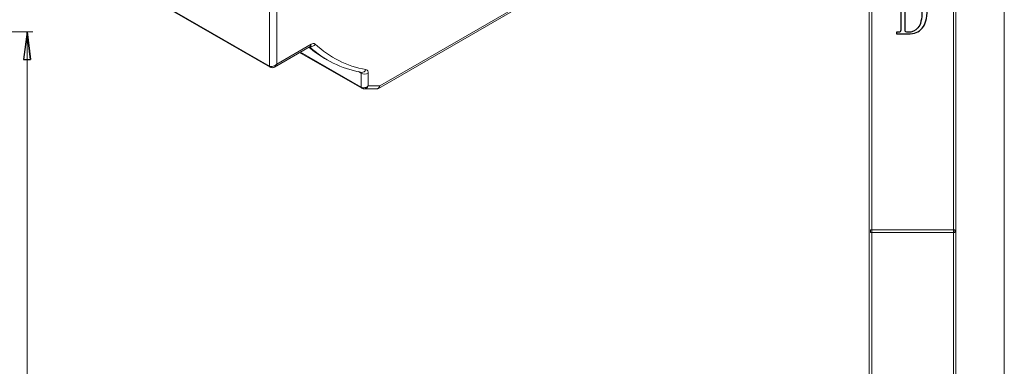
# Model space of a CAD drawing. Header units: millimetres. Extents: x -420 to 420, y -297 to 297.
# Tile 133 of 197: x 222 to 420, y -27 to 42. Entities that reach past the tile are written whole.
import ezdxf

# ---------------------------------------------------------------- set-up
doc = ezdxf.new("R2010")
doc.units = ezdxf.units.MM
doc.header["$MEASUREMENT"] = 0
doc.layers.add('layer 1', color=7, linetype='Continuous')

msp = doc.modelspace()

# ---------------------------------------------------------------- linework, layer by layer
at = {"layer": 'layer 1', "color": 7, "lineweight": 9}
for points in [[(420.1294, -297.3481), (420.1294, -297.3481), (420.1294, 296.9891), (420.1294, 296.9891)], [(420.1294, -297.3481), (420.1294, -297.3481), (420.1294, 296.9891), (420.1294, 296.9891)], [(420.1294, -297.3481), (420.1294, -297.3481), (420.1294, 296.9891), (420.1294, 296.9891)], [(420.1294, -297.3481), (420.1294, -297.3481), (420.1294, 296.9891), (420.1294, 296.9891)], [(420.1294, -297.3481), (420.1294, -297.3481), (420.1294, 296.9891), (420.1294, 296.9891)], [(420.1294, -297.3481), (420.1294, -297.3481), (420.1294, 296.9891), (420.1294, 296.9891)], [(420.1294, -297.3481), (420.1294, -297.3481), (420.1294, 296.9891), (420.1294, 296.9891)], [(420.1294, -297.3481), (420.1294, -297.3481), (420.1294, 296.9891), (420.1294, 296.9891)], [(420.1294, -297.3481), (420.1294, -297.3481), (420.1294, 296.9891), (420.1294, 296.9891)], [(420.1294, -297.3481), (420.1294, -297.3481), (420.1294, 296.9891), (420.1294, 296.9891)], [(420.1294, -297.3481), (420.1294, -297.3481), (420.1294, 296.9891), (420.1294, 296.9891)], [(420.1294, -297.3481), (420.1294, -297.3481), (420.1294, 296.9891), (420.1294, 296.9891)], [(420.1294, -297.3481), (420.1294, -297.3481), (420.1294, 296.9891), (420.1294, 296.9891)], [(420.1294, -297.3481), (420.1294, -297.3481), (420.1294, 296.9891), (420.1294, 296.9891)], [(420.1294, -297.3481), (420.1294, -297.3481), (420.1294, 296.9891), (420.1294, 296.9891)], [(420.1294, -297.3481), (420.1294, -297.3481), (420.1294, 296.9891), (420.1294, 296.9891)], [(420.1294, -297.3481), (420.1294, -297.3481), (420.1294, 296.9891), (420.1294, 296.9891)], [(420.1294, -297.3481), (420.1294, -297.3481), (420.1294, 296.9891), (420.1294, 296.9891)], [(420.1294, -297.3481), (420.1294, -297.3481), (420.1294, 296.9891), (420.1294, 296.9891)], [(420.1294, -297.3481), (420.1294, -297.3481), (420.1294, 296.9891), (420.1294, 296.9891)], [(420.1294, -297.3481), (420.1294, -297.3481), (420.1294, 296.9891), (420.1294, 296.9891)], [(271.9945, 33.1364), (271.9945, 33.1364), (271.9945, 168.4927), (271.9945, 168.4927)], [(273.4154, 168.0824), (273.4154, 168.0824), (273.4154, 33.5465), (273.4154, 33.5465)], [(293.9171, 28.6354), (293.9171, 28.6354), (367.0981, 70.8818), (367.0981, 70.8818)], [(294.1846, 29.1294), (294.1846, 29.1294), (367.3063, 71.3418), (367.3063, 71.3418)], [(234.6204, 54.7119), (234.6204, 54.7119), (271.9945, 33.1364), (271.9945, 33.1364)], [(234.7838, 54.4477), (234.7838, 54.4477), (272.0987, 32.9064), (272.0987, 32.9064)], [(141.4562, 40.0585), (141.4562, 40.0585), (224.2573, 40.0585), (224.2573, 40.0585)], [(223.0871, 40.0585), (223.0871, 40.0585), (223.0871, -151.8303), (223.0871, -151.8303)], [(281.1902, 37.551), (280.9386, 37.7396), (280.5923, 37.7374), (280.3432, 37.5459)], [(272.956, 32.9415), (272.956, 32.9415), (280.1351, 37.086), (280.1351, 37.086)], [(273.4154, 33.5465), (273.4154, 33.5465), (280.3432, 37.5459), (280.3432, 37.5459)], [(278.0424, 35.8777), (278.0424, 35.8777), (290.569, 28.6462), (290.569, 28.6462)], [(278.1895, 35.9627), (278.1895, 35.9627), (290.4649, 28.8763), (290.4649, 28.8763)], [(279.911, 36.9565), (280.8942, 36.1006), (281.9575, 35.3412), (283.0861, 34.6891)], [(280.0788, 36.9859), (282.9406, 34.3675), (286.4871, 32.6154), (290.3053, 31.933)], [(280.0974, 37.0642), (280.5264, 36.9919), (280.9571, 37.1837), (281.1902, 37.551)], [(280.1351, 37.086), (280.2833, 37.1898), (280.3631, 37.366), (280.3432, 37.5459)], [(281.1902, 37.551), (284.0307, 34.895), (287.5792, 33.1175), (291.4073, 32.4336)], [(283.0861, 34.6891), (283.0861, 34.6891), (283.6546, 34.3609), (283.6546, 34.3609)], [(271.9945, 33.1364), (271.9847, 33.0464), (272.0245, 32.9582), (272.0987, 32.9064)], [(271.9945, 33.1364), (271.9945, 33.1364), (271.9945, 33.1362), (271.9945, 33.1362)], [(272.705, 33.0866), (272.705, 33.0866), (272.705, 33.0866), (272.705, 33.0866)], [(272.9763, 32.9536), (273.1674, 33.0719), (273.3245, 33.2841), (273.4154, 33.5465)], [(272.9763, 32.9536), (273.1674, 33.0719), (273.3245, 33.2841), (273.4154, 33.5465)], [(272.9763, 32.9536), (273.1674, 33.0719), (273.3245, 33.2841), (273.4154, 33.5465)], [(272.9763, 32.9536), (273.1674, 33.0719), (273.3245, 33.2841), (273.4154, 33.5465)], [(272.9763, 32.9536), (273.1674, 33.0719), (273.3245, 33.2841), (273.4154, 33.5465)], [(272.9763, 32.9536), (273.1674, 33.0719), (273.3245, 33.2841), (273.4154, 33.5465)], [(272.9763, 32.9536), (273.1674, 33.0719), (273.3245, 33.2841), (273.4154, 33.5465)], [(272.9763, 32.9536), (273.1674, 33.0719), (273.3245, 33.2841), (273.4154, 33.5465)], [(272.9763, 32.9536), (273.1674, 33.0719), (273.3245, 33.2841), (273.4154, 33.5465)], [(272.9763, 32.9536), (273.1674, 33.0719), (273.3245, 33.2841), (273.4154, 33.5465)], [(272.9763, 32.9536), (273.1674, 33.0719), (273.3245, 33.2841), (273.4154, 33.5465)], [(272.9763, 32.9536), (273.1674, 33.0719), (273.3245, 33.2841), (273.4154, 33.5465)], [(272.9763, 32.9536), (273.1674, 33.0719), (273.3245, 33.2841), (273.4154, 33.5465)], [(272.9763, 32.9536), (273.1674, 33.0719), (273.3245, 33.2841), (273.4154, 33.5465)], [(272.9763, 32.9536), (273.1674, 33.0719), (273.3245, 33.2841), (273.4154, 33.5465)], [(272.9763, 32.9536), (273.1674, 33.0719), (273.3245, 33.2841), (273.4154, 33.5465)], [(272.9763, 32.9536), (273.1674, 33.0719), (273.3245, 33.2841), (273.4154, 33.5465)], [(272.9763, 32.9536), (273.1674, 33.0719), (273.3245, 33.2841), (273.4154, 33.5465)], [(272.9763, 32.9536), (273.1674, 33.0719), (273.3245, 33.2841), (273.4154, 33.5465)], [(272.9763, 32.9536), (273.1674, 33.0719), (273.3245, 33.2841), (273.4154, 33.5465)], [(272.9763, 32.9536), (273.1674, 33.0719), (273.3245, 33.2841), (273.4154, 33.5465)], [(272.9763, 32.9536), (272.9763, 32.9536), (272.9763, 32.9536), (272.9763, 32.9536)], [(273.4154, 33.5465), (273.4154, 33.5465), (273.4154, 33.5465), (273.4154, 33.5465)], [(273.4154, 33.5465), (273.4154, 33.5465), (273.4154, 33.5465), (273.4154, 33.5465)], [(290.4649, 31.6829), (290.4649, 31.6829), (289.8967, 32.011), (289.8967, 32.011)], [(290.4649, 31.6829), (290.4708, 31.7602), (290.4432, 31.8362), (290.3894, 31.8921)], [(290.5099, 31.8564), (290.9064, 31.8187), (291.2771, 32.057), (291.4073, 32.4336)], [(291.8857, 31.6829), (291.9358, 32.0175), (291.7316, 32.3375), (291.4073, 32.4336)], [(290.4649, 28.8763), (290.4649, 28.8763), (290.4649, 31.6829), (290.4649, 31.6829)], [(290.4649, 31.6829), (290.9103, 31.452), (291.4402, 31.452), (291.8857, 31.6829)], [(291.8857, 31.6829), (291.8857, 31.6829), (291.8857, 29.1297), (291.8857, 29.1297)], [(290.4649, 28.8763), (290.4559, 28.7865), (290.4956, 28.6987), (290.569, 28.6462)], [(290.4649, 28.8763), (290.4649, 28.8763), (290.4649, 28.8761), (290.4649, 28.8761)], [(290.996, 28.5353), (290.996, 28.5353), (293.5425, 28.5349), (293.5425, 28.5349)], [(291.0044, 28.5353), (291.3405, 28.5392), (291.6847, 28.7712), (291.8857, 29.1297)], [(291.0044, 28.5353), (291.3405, 28.5392), (291.6847, 28.7712), (291.8857, 29.1297)], [(291.0044, 28.5353), (291.3405, 28.5392), (291.6847, 28.7712), (291.8857, 29.1297)], [(291.0044, 28.5353), (291.3405, 28.5392), (291.6847, 28.7712), (291.8857, 29.1297)], [(291.0044, 28.5353), (291.3405, 28.5392), (291.6847, 28.7712), (291.8857, 29.1297)], [(291.0044, 28.5353), (291.3405, 28.5392), (291.6847, 28.7712), (291.8857, 29.1297)], [(291.0044, 28.5353), (291.3405, 28.5392), (291.6847, 28.7712), (291.8857, 29.1297)], [(291.0044, 28.5353), (291.3405, 28.539), (291.6847, 28.7712), (291.8857, 29.1297)], [(291.0044, 28.5353), (291.3405, 28.539), (291.6847, 28.7712), (291.8857, 29.1297)], [(291.0044, 28.5353), (291.3405, 28.539), (291.6847, 28.7712), (291.8857, 29.1297)], [(291.0044, 28.5353), (291.3405, 28.539), (291.6847, 28.7712), (291.8857, 29.1297)], [(291.0044, 28.5353), (291.3405, 28.539), (291.6847, 28.7712), (291.8857, 29.1297)], [(291.0044, 28.5353), (291.3405, 28.539), (291.6847, 28.7712), (291.8857, 29.1297)], [(291.0044, 28.5353), (291.3405, 28.539), (291.6847, 28.7712), (291.8857, 29.1297)], [(291.0044, 28.5353), (291.3405, 28.539), (291.6847, 28.7712), (291.8857, 29.1297)], [(291.0044, 28.5353), (291.3405, 28.539), (291.6847, 28.7712), (291.8857, 29.1297)], [(291.0044, 28.5353), (291.3405, 28.539), (291.6847, 28.7712), (291.8857, 29.1297)], [(291.0044, 28.5351), (291.3405, 28.539), (291.6847, 28.7712), (291.8857, 29.1297)], [(291.0044, 28.5351), (291.3405, 28.539), (291.6847, 28.7712), (291.8857, 29.1297)], [(291.0044, 28.5351), (291.3405, 28.539), (291.6847, 28.7712), (291.8857, 29.1297)], [(291.0044, 28.5351), (291.3405, 28.539), (291.6847, 28.7712), (291.8857, 29.1297)], [(291.0044, 28.5353), (291.0044, 28.5353), (291.0044, 28.5351), (291.0044, 28.5351)], [(291.1754, 28.7806), (291.1754, 28.7806), (291.1754, 28.7806), (291.1754, 28.7806)], [(291.8857, 29.1297), (291.8857, 29.1297), (294.1846, 29.1294), (294.1846, 29.1294)], [(291.8857, 29.1297), (291.8857, 29.1297), (291.8857, 29.1297), (291.8857, 29.1297)], [(291.8857, 29.1297), (291.8857, 29.1297), (291.8857, 29.1297), (291.8857, 29.1297)], [(293.5425, 28.5349), (293.8373, 28.5349), (294.0889, 28.7678), (294.1846, 29.1294)], [(293.5425, 28.5349), (293.8373, 28.5349), (294.0889, 28.7678), (294.1846, 29.1294)], [(293.5425, 28.5349), (293.8373, 28.5349), (294.0889, 28.7678), (294.1846, 29.1294)], [(293.5425, 28.5349), (293.8373, 28.5349), (294.0889, 28.7678), (294.1846, 29.1294)], [(293.5425, 28.5349), (293.8373, 28.5349), (294.0889, 28.7678), (294.1846, 29.1294)], [(293.5425, 28.5349), (293.8373, 28.5349), (294.0889, 28.7678), (294.1846, 29.1294)], [(293.5425, 28.5349), (293.8373, 28.5349), (294.0889, 28.7678), (294.1846, 29.1294)], [(293.5425, 28.5349), (293.8373, 28.5349), (294.0889, 28.7678), (294.1846, 29.1294)], [(293.5425, 28.5349), (293.8373, 28.5349), (294.0889, 28.7678), (294.1846, 29.1294)], [(293.5425, 28.5349), (293.8373, 28.5349), (294.0889, 28.7678), (294.1846, 29.1294)], [(293.5425, 28.5349), (293.8373, 28.5349), (294.0889, 28.7678), (294.1846, 29.1294)], [(293.5425, 28.5349), (293.8373, 28.5349), (294.0889, 28.7678), (294.1846, 29.1294)], [(293.5425, 28.5349), (293.8373, 28.5349), (294.0889, 28.7678), (294.1846, 29.1294)], [(293.5425, 28.5349), (293.8373, 28.5349), (294.0889, 28.7678), (294.1846, 29.1294)], [(293.5425, 28.5349), (293.8373, 28.5349), (294.0889, 28.7678), (294.1846, 29.1294)], [(293.5425, 28.5349), (293.8373, 28.5349), (294.0889, 28.7678), (294.1846, 29.1294)], [(293.5425, 28.5349), (293.8373, 28.5349), (294.0889, 28.7678), (294.1846, 29.1294)], [(293.5425, 28.5349), (293.8373, 28.5349), (294.0889, 28.7678), (294.1846, 29.1294)], [(293.5425, 28.5349), (293.8373, 28.5349), (294.0889, 28.7678), (294.1846, 29.1294)], [(293.5425, 28.5349), (293.8373, 28.5349), (294.0889, 28.7678), (294.1846, 29.1294)], [(293.5425, 28.5349), (293.8373, 28.5349), (294.0889, 28.7678), (294.1846, 29.1294)], [(293.5425, 28.5349), (293.5425, 28.5349), (293.5425, 28.5349), (293.5425, 28.5349)], [(293.9161, 28.6348), (294.0658, 28.7206), (294.1623, 28.8985), (294.1846, 29.1294)], [(293.9161, 28.6348), (294.0658, 28.7206), (294.1623, 28.8985), (294.1846, 29.1294)], [(293.9161, 28.6348), (294.0658, 28.7206), (294.1623, 28.8985), (294.1846, 29.1294)], [(293.9161, 28.6348), (294.0658, 28.7206), (294.1623, 28.8985), (294.1846, 29.1294)], [(293.9161, 28.6348), (294.0658, 28.7206), (294.1623, 28.8985), (294.1846, 29.1294)], [(293.9161, 28.6348), (294.0658, 28.7206), (294.1623, 28.8985), (294.1846, 29.1294)], [(293.9161, 28.6348), (294.0658, 28.7206), (294.1623, 28.8985), (294.1846, 29.1294)], [(293.9161, 28.6348), (294.0658, 28.7206), (294.1623, 28.8985), (294.1846, 29.1294)], [(293.9161, 28.6348), (294.0658, 28.7206), (294.1623, 28.8985), (294.1846, 29.1294)], [(293.9161, 28.6348), (294.0658, 28.7206), (294.1623, 28.8985), (294.1846, 29.1294)], [(293.9161, 28.6348), (294.0658, 28.7206), (294.1623, 28.8985), (294.1846, 29.1294)], [(293.9161, 28.6348), (294.0658, 28.7206), (294.1623, 28.8985), (294.1846, 29.1294)], [(293.9161, 28.6348), (294.0658, 28.7206), (294.1623, 28.8985), (294.1846, 29.1294)], [(293.9161, 28.6348), (294.0658, 28.7206), (294.1623, 28.8985), (294.1846, 29.1294)], [(293.9161, 28.6348), (294.0658, 28.7206), (294.1623, 28.8985), (294.1846, 29.1294)], [(293.9161, 28.6348), (294.0658, 28.7206), (294.1623, 28.8985), (294.1846, 29.1294)], [(293.9161, 28.6348), (294.0658, 28.7206), (294.1623, 28.8985), (294.1846, 29.1294)], [(293.9161, 28.6348), (294.0658, 28.7206), (294.1623, 28.8985), (294.1846, 29.1294)], [(293.9161, 28.6348), (294.0658, 28.7206), (294.1623, 28.8985), (294.1846, 29.1294)], [(293.9161, 28.6348), (294.0658, 28.7203), (294.1623, 28.8985), (294.1846, 29.1294)], [(293.9161, 28.6348), (294.0658, 28.7203), (294.1623, 28.8985), (294.1846, 29.1294)], [(293.9161, 28.6348), (293.9161, 28.6348), (293.9161, 28.6348), (293.9161, 28.6348)], [(294.1846, 29.1294), (294.1846, 29.1294), (294.1846, 29.1294), (294.1846, 29.1294)], [(294.1846, 29.1294), (294.1846, 29.1294), (294.1846, 29.1294), (294.1846, 29.1294)]]:
    msp.add_open_spline(points, degree=3, dxfattribs=at)
for points, knots in [([(410.3845, -287.3425), (410.3845, -287.3425), (409.8847, -287.3425), (409.8847, -287.3425), (409.8847, -287.3425), (409.8847, -287.3425), (409.8847, 286.9833), (409.8847, 286.9833), (409.8847, 286.9833), (409.8847, 286.9833), (410.3845, 286.9833), (410.3845, 286.9833), (410.3845, 286.9833), (410.3845, 286.9833), (410.3845, -287.3425), (410.3845, -287.3425)], [0, 0, 0, 0, 0.2, 0.2, 0.2, 0.2, 0.4, 0.4, 0.4, 0.4, 0.6, 0.6, 0.6, 0.6, 1, 1, 1, 1]), ([(393.3934, -270.3329), (393.3934, -270.3329), (392.8935, -270.3329), (392.8935, -270.3329), (392.8935, -270.3329), (392.8935, -270.3329), (392.8935, 269.9737), (392.8935, 269.9737), (392.8935, 269.9737), (392.8935, 269.9737), (393.3934, 269.9737), (393.3934, 269.9737), (393.3934, 269.9737), (393.3934, 269.9737), (393.3934, -270.3329), (393.3934, -270.3329)], [0, 0, 0, 0, 0.2, 0.2, 0.2, 0.2, 0.4, 0.4, 0.4, 0.4, 0.6, 0.6, 0.6, 0.6, 1, 1, 1, 1]), ([(223.7903, 34.4325), (223.7903, 34.4325), (222.3838, 34.4325), (222.3838, 34.4325), (222.3838, 34.4325), (222.3838, 34.4325), (223.0871, 40.0585), (223.0871, 40.0585)], [0, 0, 0, 0, 0.33333333, 0.33333333, 0.33333333, 0.33333333, 1, 1, 1, 1]), ([(223.0871, 40.0585), (223.0871, 40.0585), (223.7903, 34.4325), (223.7903, 34.4325), (223.7903, 34.4325), (223.0871, 40.0585), (223.0871, 40.0585)], [0, 0, 0, 0, 1, 1, 1, 6.66977656, 6.66977656, 6.66977656, 6.66977656]), ([(280.1351, 37.086), (280.1565, 37.0952), (280.1783, 37.1044), (280.1706, 37.1034), (280.1706, 37.1034), (280.1698, 37.1034), (280.1688, 37.1032), (280.1678, 37.103)], [0, 0, 0, 0, 0.33333333, 0.33333333, 0.33333333, 0.33333333, 1, 1, 1, 1]), ([(271.9945, 33.1364), (272.183, 33.0275), (272.4386, 33.0097), (272.705, 33.0866), (272.705, 33.0866), (272.9715, 33.1636), (273.2271, 33.3289), (273.4154, 33.5465)], [0, 0, 0, 0, 0.33333333, 0.33333333, 0.33333333, 0.33333333, 1, 1, 1, 1]), ([(271.9945, 33.1364), (272.183, 33.0275), (272.4386, 33.0097), (272.705, 33.0866), (272.705, 33.0866), (272.9715, 33.1636), (273.2271, 33.3289), (273.4154, 33.5465)], [0, 0, 0, 0, 0.33333333, 0.33333333, 0.33333333, 0.33333333, 1, 1, 1, 1]), ([(271.9945, 33.1364), (272.183, 33.0275), (272.4386, 33.0097), (272.705, 33.0866), (272.705, 33.0866), (272.9715, 33.1636), (273.2271, 33.3289), (273.4154, 33.5465)], [0, 0, 0, 0, 0.33333333, 0.33333333, 0.33333333, 0.33333333, 1, 1, 1, 1]), ([(271.9945, 33.1364), (272.183, 33.0275), (272.4386, 33.0097), (272.705, 33.0866), (272.705, 33.0866), (272.9715, 33.1636), (273.2271, 33.3289), (273.4154, 33.5465)], [0, 0, 0, 0, 0.33333333, 0.33333333, 0.33333333, 0.33333333, 1, 1, 1, 1]), ([(271.9945, 33.1364), (272.183, 33.0275), (272.4386, 33.0097), (272.705, 33.0866), (272.705, 33.0866), (272.9715, 33.1636), (273.2271, 33.3289), (273.4154, 33.5465)], [0, 0, 0, 0, 0.33333333, 0.33333333, 0.33333333, 0.33333333, 1, 1, 1, 1]), ([(271.9945, 33.1364), (272.183, 33.0275), (272.4386, 33.0097), (272.705, 33.0866), (272.705, 33.0866), (272.9715, 33.1636), (273.2271, 33.3289), (273.4154, 33.5465)], [0, 0, 0, 0, 0.33333333, 0.33333333, 0.33333333, 0.33333333, 1, 1, 1, 1]), ([(271.9945, 33.1364), (272.183, 33.0275), (272.4386, 33.0097), (272.705, 33.0866), (272.705, 33.0866), (272.9715, 33.1636), (273.2271, 33.3289), (273.4154, 33.5465)], [0, 0, 0, 0, 0.33333333, 0.33333333, 0.33333333, 0.33333333, 1, 1, 1, 1]), ([(271.9945, 33.1364), (272.183, 33.0275), (272.4386, 33.0097), (272.705, 33.0866), (272.705, 33.0866), (272.9715, 33.1636), (273.2271, 33.3289), (273.4154, 33.5465)], [0, 0, 0, 0, 0.33333333, 0.33333333, 0.33333333, 0.33333333, 1, 1, 1, 1]), ([(271.9945, 33.1364), (272.183, 33.0275), (272.4386, 33.0097), (272.705, 33.0866), (272.705, 33.0866), (272.9715, 33.1636), (273.2271, 33.3289), (273.4154, 33.5465)], [0, 0, 0, 0, 0.33333333, 0.33333333, 0.33333333, 0.33333333, 1, 1, 1, 1]), ([(271.9945, 33.1364), (272.183, 33.0275), (272.4386, 33.0097), (272.705, 33.0866), (272.705, 33.0866), (272.9715, 33.1636), (273.2271, 33.3289), (273.4154, 33.5465)], [0, 0, 0, 0, 0.33333333, 0.33333333, 0.33333333, 0.33333333, 1, 1, 1, 1]), ([(271.9945, 33.1364), (272.183, 33.0275), (272.4386, 33.0097), (272.705, 33.0866), (272.705, 33.0866), (272.9715, 33.1636), (273.2271, 33.3289), (273.4154, 33.5465)], [0, 0, 0, 0, 0.33333333, 0.33333333, 0.33333333, 0.33333333, 1, 1, 1, 1]), ([(271.9945, 33.1362), (272.183, 33.0275), (272.4386, 33.0097), (272.705, 33.0866), (272.705, 33.0866), (272.9715, 33.1636), (273.2271, 33.3289), (273.4154, 33.5465)], [0, 0, 0, 0, 0.33333333, 0.33333333, 0.33333333, 0.33333333, 1, 1, 1, 1]), ([(271.9945, 33.1362), (272.183, 33.0275), (272.4386, 33.0097), (272.705, 33.0866), (272.705, 33.0866), (272.9715, 33.1636), (273.2271, 33.3289), (273.4154, 33.5465)], [0, 0, 0, 0, 0.33333333, 0.33333333, 0.33333333, 0.33333333, 1, 1, 1, 1]), ([(271.9945, 33.1362), (272.183, 33.0275), (272.4386, 33.0097), (272.705, 33.0866), (272.705, 33.0866), (272.9715, 33.1636), (273.2271, 33.3289), (273.4154, 33.5465)], [0, 0, 0, 0, 0.33333333, 0.33333333, 0.33333333, 0.33333333, 1, 1, 1, 1]), ([(271.9945, 33.1362), (272.183, 33.0275), (272.4386, 33.0097), (272.705, 33.0866), (272.705, 33.0866), (272.9715, 33.1636), (273.2271, 33.3289), (273.4154, 33.5465)], [0, 0, 0, 0, 0.33333333, 0.33333333, 0.33333333, 0.33333333, 1, 1, 1, 1]), ([(271.9945, 33.1362), (272.183, 33.0275), (272.4386, 33.0097), (272.705, 33.0866), (272.705, 33.0866), (272.9715, 33.1636), (273.2271, 33.3289), (273.4154, 33.5465)], [0, 0, 0, 0, 0.33333333, 0.33333333, 0.33333333, 0.33333333, 1, 1, 1, 1]), ([(271.9945, 33.1362), (272.183, 33.0275), (272.4386, 33.0097), (272.705, 33.0866), (272.705, 33.0866), (272.9715, 33.1636), (273.2271, 33.3289), (273.4154, 33.5465)], [0, 0, 0, 0, 0.33333333, 0.33333333, 0.33333333, 0.33333333, 1, 1, 1, 1]), ([(271.9945, 33.1362), (272.183, 33.0275), (272.4386, 33.0097), (272.705, 33.0866), (272.705, 33.0866), (272.9715, 33.1636), (273.2271, 33.3289), (273.4154, 33.5465)], [0, 0, 0, 0, 0.33333333, 0.33333333, 0.33333333, 0.33333333, 1, 1, 1, 1]), ([(271.9945, 33.1362), (272.183, 33.0275), (272.4386, 33.0097), (272.705, 33.0866), (272.705, 33.0866), (272.9715, 33.1636), (273.2271, 33.3289), (273.4154, 33.5465)], [0, 0, 0, 0, 0.33333333, 0.33333333, 0.33333333, 0.33333333, 1, 1, 1, 1]), ([(271.9945, 33.1362), (272.183, 33.0275), (272.4386, 33.0097), (272.705, 33.0866), (272.705, 33.0866), (272.9715, 33.1636), (273.2271, 33.3289), (273.4154, 33.5465)], [0, 0, 0, 0, 0.33333333, 0.33333333, 0.33333333, 0.33333333, 1, 1, 1, 1]), ([(271.9945, 33.1362), (272.183, 33.0275), (272.4386, 33.0097), (272.705, 33.0866), (272.705, 33.0866), (272.9715, 33.1636), (273.2271, 33.3289), (273.4154, 33.5465)], [0, 0, 0, 0, 0.33333333, 0.33333333, 0.33333333, 0.33333333, 1, 1, 1, 1]), ([(272.0987, 32.9064), (272.1858, 32.8682), (272.2732, 32.8298), (272.3647, 32.8141), (272.3647, 32.8141), (272.4521, 32.7993), (272.5433, 32.8049), (272.6331, 32.8199), (272.6331, 32.8199), (272.7295, 32.836), (272.8242, 32.8629), (272.9062, 32.9144), (272.9062, 32.9144), (272.9325, 32.9308), (272.9574, 32.9497), (272.9823, 32.9687)], [0, 0, 0, 0, 0.2, 0.2, 0.2, 0.2, 0.4, 0.4, 0.4, 0.4, 0.6, 0.6, 0.6, 0.6, 1, 1, 1, 1]), ([(290.3053, 31.933), (290.3053, 31.933), (290.4514, 31.8705), (290.4514, 31.8705), (290.4514, 31.8705), (290.4514, 31.8705), (290.5099, 31.8564), (290.5099, 31.8564)], [0, 0, 0, 0, 0.33333333, 0.33333333, 0.33333333, 0.33333333, 1, 1, 1, 1]), ([(290.4649, 28.8763), (290.6534, 28.7674), (290.9088, 28.733), (291.1754, 28.7806), (291.1754, 28.7806), (291.4419, 28.8283), (291.6973, 28.9539), (291.8857, 29.1297)], [0, 0, 0, 0, 0.33333333, 0.33333333, 0.33333333, 0.33333333, 1, 1, 1, 1]), ([(290.4649, 28.8763), (290.6534, 28.7674), (290.9088, 28.733), (291.1754, 28.7806), (291.1754, 28.7806), (291.4419, 28.828), (291.6973, 28.9537), (291.8857, 29.1297)], [0, 0, 0, 0, 0.33333333, 0.33333333, 0.33333333, 0.33333333, 1, 1, 1, 1]), ([(290.4649, 28.8763), (290.6534, 28.7674), (290.9088, 28.733), (291.1754, 28.7806), (291.1754, 28.7806), (291.4419, 28.828), (291.6973, 28.9537), (291.8857, 29.1297)], [0, 0, 0, 0, 0.33333333, 0.33333333, 0.33333333, 0.33333333, 1, 1, 1, 1]), ([(290.4649, 28.8763), (290.6534, 28.7674), (290.9088, 28.733), (291.1754, 28.7806), (291.1754, 28.7806), (291.4419, 28.828), (291.6973, 28.9537), (291.8857, 29.1297)], [0, 0, 0, 0, 0.33333333, 0.33333333, 0.33333333, 0.33333333, 1, 1, 1, 1]), ([(290.4649, 28.8763), (290.6534, 28.7674), (290.9088, 28.733), (291.1754, 28.7806), (291.1754, 28.7806), (291.4419, 28.828), (291.6973, 28.9537), (291.8857, 29.1297)], [0, 0, 0, 0, 0.33333333, 0.33333333, 0.33333333, 0.33333333, 1, 1, 1, 1]), ([(290.4649, 28.8763), (290.6534, 28.7674), (290.9088, 28.733), (291.1754, 28.7806), (291.1754, 28.7806), (291.4419, 28.828), (291.6973, 28.9537), (291.8857, 29.1297)], [0, 0, 0, 0, 0.33333333, 0.33333333, 0.33333333, 0.33333333, 1, 1, 1, 1]), ([(290.4649, 28.8763), (290.6534, 28.7674), (290.9088, 28.733), (291.1754, 28.7806), (291.1754, 28.7806), (291.4419, 28.828), (291.6973, 28.9537), (291.8857, 29.1297)], [0, 0, 0, 0, 0.33333333, 0.33333333, 0.33333333, 0.33333333, 1, 1, 1, 1]), ([(290.4649, 28.8763), (290.6534, 28.7674), (290.9088, 28.733), (291.1754, 28.7806), (291.1754, 28.7806), (291.4419, 28.828), (291.6973, 28.9537), (291.8857, 29.1297)], [0, 0, 0, 0, 0.33333333, 0.33333333, 0.33333333, 0.33333333, 1, 1, 1, 1]), ([(290.4649, 28.8763), (290.6534, 28.7674), (290.9088, 28.733), (291.1754, 28.7806), (291.1754, 28.7806), (291.4419, 28.828), (291.6973, 28.9537), (291.8857, 29.1297)], [0, 0, 0, 0, 0.33333333, 0.33333333, 0.33333333, 0.33333333, 1, 1, 1, 1]), ([(290.4649, 28.8763), (290.6534, 28.7674), (290.9088, 28.733), (291.1754, 28.7806), (291.1754, 28.7806), (291.4419, 28.828), (291.6973, 28.9537), (291.8857, 29.1297)], [0, 0, 0, 0, 0.33333333, 0.33333333, 0.33333333, 0.33333333, 1, 1, 1, 1]), ([(290.4649, 28.8763), (290.6534, 28.7674), (290.9088, 28.733), (291.1754, 28.7806), (291.1754, 28.7806), (291.4419, 28.828), (291.6973, 28.9537), (291.8857, 29.1297)], [0, 0, 0, 0, 0.33333333, 0.33333333, 0.33333333, 0.33333333, 1, 1, 1, 1]), ([(290.4649, 28.8763), (290.6534, 28.7674), (290.9088, 28.733), (291.1754, 28.7806), (291.1754, 28.7806), (291.4419, 28.828), (291.6973, 28.9537), (291.8857, 29.1297)], [0, 0, 0, 0, 0.33333333, 0.33333333, 0.33333333, 0.33333333, 1, 1, 1, 1]), ([(290.4649, 28.8763), (290.6534, 28.7674), (290.9088, 28.733), (291.1754, 28.7806), (291.1754, 28.7806), (291.4419, 28.828), (291.6973, 28.9537), (291.8857, 29.1297)], [0, 0, 0, 0, 0.33333333, 0.33333333, 0.33333333, 0.33333333, 1, 1, 1, 1]), ([(290.4649, 28.8763), (290.6534, 28.7674), (290.9088, 28.733), (291.1754, 28.7806), (291.1754, 28.7806), (291.4419, 28.828), (291.6973, 28.9537), (291.8857, 29.1297)], [0, 0, 0, 0, 0.33333333, 0.33333333, 0.33333333, 0.33333333, 1, 1, 1, 1]), ([(290.4649, 28.8763), (290.6534, 28.7674), (290.9088, 28.733), (291.1754, 28.7806), (291.1754, 28.7806), (291.4419, 28.828), (291.6973, 28.9537), (291.8857, 29.1297)], [0, 0, 0, 0, 0.33333333, 0.33333333, 0.33333333, 0.33333333, 1, 1, 1, 1]), ([(290.4649, 28.8763), (290.6534, 28.7674), (290.9088, 28.733), (291.1754, 28.7806), (291.1754, 28.7806), (291.4419, 28.828), (291.6973, 28.9537), (291.8857, 29.1297)], [0, 0, 0, 0, 0.33333333, 0.33333333, 0.33333333, 0.33333333, 1, 1, 1, 1]), ([(290.4649, 28.8763), (290.6534, 28.7674), (290.9088, 28.733), (291.1754, 28.7806), (291.1754, 28.7806), (291.4419, 28.828), (291.6973, 28.9537), (291.8857, 29.1297)], [0, 0, 0, 0, 0.33333333, 0.33333333, 0.33333333, 0.33333333, 1, 1, 1, 1]), ([(290.4649, 28.8763), (290.6534, 28.7674), (290.9088, 28.733), (291.1754, 28.7806), (291.1754, 28.7806), (291.4419, 28.828), (291.6973, 28.9537), (291.8857, 29.1297)], [0, 0, 0, 0, 0.33333333, 0.33333333, 0.33333333, 0.33333333, 1, 1, 1, 1]), ([(290.4649, 28.8763), (290.6534, 28.7674), (290.9088, 28.733), (291.1754, 28.7806), (291.1754, 28.7806), (291.4419, 28.828), (291.6973, 28.9537), (291.8857, 29.1297)], [0, 0, 0, 0, 0.33333333, 0.33333333, 0.33333333, 0.33333333, 1, 1, 1, 1]), ([(290.4649, 28.8761), (290.6534, 28.7674), (290.9088, 28.733), (291.1754, 28.7806), (291.1754, 28.7806), (291.4419, 28.828), (291.6973, 28.9537), (291.8857, 29.1297)], [0, 0, 0, 0, 0.33333333, 0.33333333, 0.33333333, 0.33333333, 1, 1, 1, 1]), ([(290.4649, 28.8761), (290.6534, 28.7674), (290.9088, 28.733), (291.1754, 28.7806), (291.1754, 28.7806), (291.4419, 28.828), (291.6973, 28.9537), (291.8857, 29.1297)], [0, 0, 0, 0, 0.33333333, 0.33333333, 0.33333333, 0.33333333, 1, 1, 1, 1]), ([(290.569, 28.6462), (290.6645, 28.6004), (290.7601, 28.5548), (290.8622, 28.545), (290.8622, 28.545), (290.9102, 28.5405), (290.9596, 28.5438), (291.009, 28.5472)], [0, 0, 0, 0, 0.33333333, 0.33333333, 0.33333333, 0.33333333, 1, 1, 1, 1]), ([(293.5462, 28.5482), (293.6025, 28.5458), (293.6589, 28.5431), (293.7121, 28.5544), (293.7121, 28.5544), (293.7817, 28.5689), (293.8458, 28.607), (293.9097, 28.645)], [0, 0, 0, 0, 0.33333333, 0.33333333, 0.33333333, 0.33333333, 1, 1, 1, 1])]:
    msp.add_open_spline(points, degree=3, knots=knots, dxfattribs=at)
at = {"layer": 'layer 1'}
for points, knots in [([(399.2453, 48.1423), (399.2453, 48.2859), (399.2083, 48.3947), (399.1365, 48.4665), (399.1365, 48.4665), (399.0648, 48.5406), (398.9375, 48.5754), (398.7571, 48.5754), (398.7571, 48.5754), (398.7571, 48.5754), (398.4309, 48.5754), (398.4309, 48.5754), (398.4309, 48.5754), (398.4309, 48.5754), (398.4309, 48.9019), (398.4309, 48.9019), (398.4309, 48.9019), (398.4309, 48.9019), (400.8717, 48.9019), (400.8717, 48.9019), (400.8717, 48.9019), (401.9914, 48.9019), (402.8868, 48.5406), (403.5554, 47.8157), (403.5554, 47.8157), (404.2239, 47.0931), (404.5596, 45.9698), (404.5596, 44.4505), (404.5596, 44.4505), (404.5596, 42.7852), (404.2332, 41.5647), (403.5831, 40.7865), (403.5831, 40.7865), (402.9331, 40.0083), (401.9731, 39.6192), (400.7097, 39.6192), (400.7097, 39.6192), (400.7097, 39.6192), (398.3776, 39.6192), (398.3776, 39.6192), (398.3776, 39.6192), (398.3776, 39.6192), (398.3776, 39.9458), (398.3776, 39.9458), (398.3776, 39.9458), (398.3776, 39.9458), (398.7571, 39.9458), (398.7571, 39.9458), (398.7571, 39.9458), (398.9375, 39.9458), (399.0648, 39.9805), (399.1365, 40.0546), (399.1365, 40.0546), (399.2083, 40.1264), (399.2453, 40.2353), (399.2453, 40.3788), (399.2453, 40.3788), (399.2453, 40.3788), (399.2453, 48.1423), (399.2453, 48.1423)], [0, 0, 0, 0, 0.0625, 0.0625, 0.0625, 0.0625, 0.125, 0.125, 0.125, 0.125, 0.1875, 0.1875, 0.1875, 0.1875, 0.25, 0.25, 0.25, 0.25, 0.3125, 0.3125, 0.3125, 0.3125, 0.375, 0.375, 0.375, 0.375, 0.4375, 0.4375, 0.4375, 0.4375, 0.5, 0.5, 0.5, 0.5, 0.5625, 0.5625, 0.5625, 0.5625, 0.625, 0.625, 0.625, 0.625, 0.6875, 0.6875, 0.6875, 0.6875, 0.75, 0.75, 0.75, 0.75, 0.8125, 0.8125, 0.8125, 0.8125, 0.875, 0.875, 0.875, 0.875, 1, 1, 1, 1]), ([(403.5277, 44.3416), (403.5277, 45.898), (403.294, 46.9935), (402.8244, 47.6258), (402.8244, 47.6258), (402.3547, 48.258), (401.7023, 48.5754), (400.8717, 48.5754), (400.8717, 48.5754), (400.6195, 48.5754), (400.4275, 48.5406), (400.3027, 48.4665), (400.3027, 48.4665), (400.1755, 48.3947), (400.1129, 48.2859), (400.1129, 48.1423), (400.1129, 48.1423), (400.1129, 48.1423), (400.1129, 40.3788), (400.1129, 40.3788), (400.1129, 40.3788), (400.1129, 40.2353), (400.1661, 40.1264), (400.2748, 40.0546), (400.2748, 40.0546), (400.3836, 39.9805), (400.527, 39.9458), (400.7097, 39.9458), (400.7097, 39.9458), (401.5032, 39.9458), (402.1719, 40.2445), (402.7156, 40.8397), (402.7156, 40.8397), (403.257, 41.4373), (403.5277, 42.6046), (403.5277, 44.3416)], [0, 0, 0, 0, 0.1, 0.1, 0.1, 0.1, 0.2, 0.2, 0.2, 0.2, 0.3, 0.3, 0.3, 0.3, 0.4, 0.4, 0.4, 0.4, 0.5, 0.5, 0.5, 0.5, 0.6, 0.6, 0.6, 0.6, 0.7, 0.7, 0.7, 0.7, 0.8, 0.8, 0.8, 0.8, 1, 1, 1, 1])]:
    msp.add_open_spline(points, degree=3, knots=knots, dxfattribs=at)
at = {"layer": 'layer 1', "color": 7}
for points, knots in [([(223.7903, 34.4325), (223.7903, 34.4325), (222.3838, 34.4325), (222.3838, 34.4325), (222.3838, 34.4325), (222.3838, 34.4325), (223.0871, 40.0585), (223.0871, 40.0585), (223.0871, 40.0585), (223.7903, 34.4325), (223.7903, 34.4325)], [0, 0, 0, 0, 0.33333333, 0.33333333, 0.33333333, 0.33333333, 1, 1, 1, 6.66977656, 6.66977656, 6.66977656, 6.66977656]), ([(223.0871, 40.0585), (223.0871, 40.0585), (223.7903, 34.4325), (223.7903, 34.4325), (223.7903, 34.4325), (223.7903, 34.4325), (223.0871, 40.0585), (223.0871, 40.0585)], [0, 0, 0, 0, 0.33333333, 0.33333333, 0.33333333, 0.33333333, 1, 1, 1, 1])]:
    msp.add_open_spline(points, degree=3, knots=knots, dxfattribs=at)
at = {"layer": 'layer 1', "lineweight": 9}
msp.add_open_spline([(393.1434, -0.4297), (393.1434, -0.4297), (393.1434, 0.0706), (393.1434, 0.0706), (393.1434, 0.0706), (393.1434, 0.0706), (410.1346, 0.0706), (410.1346, 0.0706), (410.1346, 0.0706), (410.1346, 0.0706), (410.1346, -0.4297), (410.1346, -0.4297), (410.1346, -0.4297), (410.1346, -0.4297), (393.1434, -0.4297), (393.1434, -0.4297)], degree=3, knots=[0, 0, 0, 0, 0.2, 0.2, 0.2, 0.2, 0.4, 0.4, 0.4, 0.4, 0.6, 0.6, 0.6, 0.6, 1, 1, 1, 1], dxfattribs=at)

doc.saveas('drawing.dxf')
